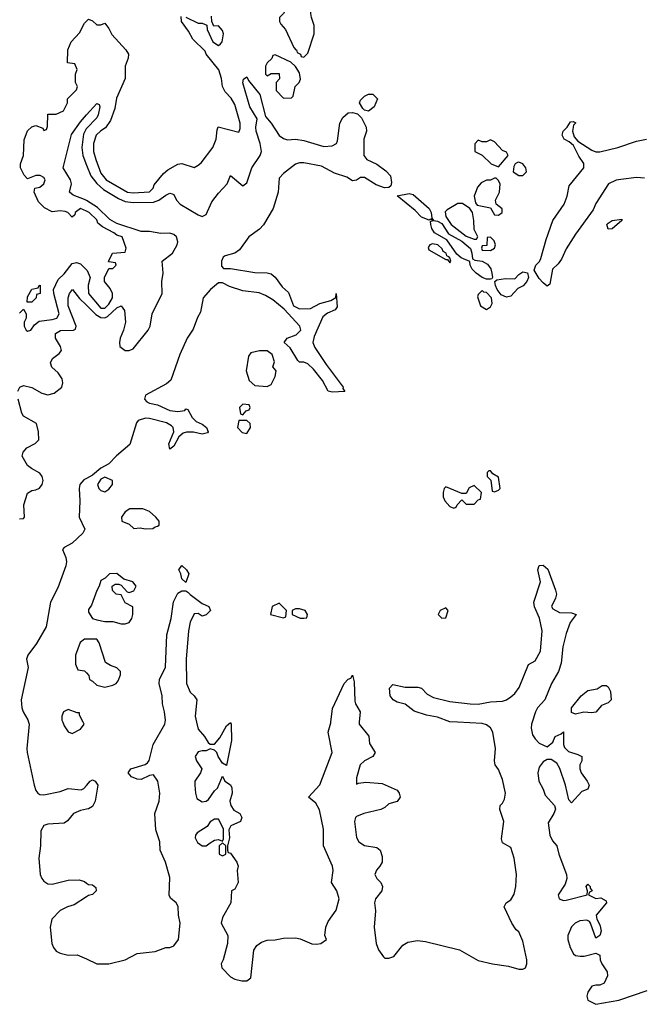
# Model space of a CAD drawing. Header units: inches. Extents: x 2710684 to 2828758, y 857022 to 965663.
# Tile 114 of 256: x 2769671 to 2772729, y 858610 to 863459. Entities that reach past the tile are written whole.
import ezdxf

# ---------------------------------------------------------------- set-up
doc = ezdxf.new("R2010")
doc.units = ezdxf.units.IN
doc.header["$MEASUREMENT"] = 0
for name, color, linetype in [('C7865', 7, 'Continuous'), ('C7866', 7, 'Continuous'), ('C7875', 7, 'Continuous'), ('C7876', 7, 'Continuous')]:
    doc.layers.add(name, color=color, linetype=linetype)

msp = doc.modelspace()

# ---------------------------------------------------------------- linework, layer by layer
at = {"layer": 'C7865', "color": 4}
for points, elevation in [([(2769714.8, 860000), (2769717.6, 859990), (2769705.5, 859870), (2769707.7, 859850), (2769742.3, 859690), (2769750, 859664), (2769760.5, 859650), (2769770, 859643.7), (2769790, 859641.7), (2769870, 859658.7), (2769910, 859673), (2769973.3, 859666.7), (2769987, 859673), (2770000, 859688.5)], 4), ([(2769882.8, 860000), (2769890, 859982), (2769910, 859952), (2769930, 859944.7), (2769970, 859964.7), (2769988, 859990), (2769983, 860000)], 8), ([(2770000, 859571.6), (2769970, 859565.1), (2769936.3, 859550), (2769906.7, 859513.3), (2769890, 859502.9), (2769810, 859497.4), (2769790, 859491.3), (2769774.9, 859465.1), (2769773, 859390), (2769765.4, 859330), (2769772.4, 859250), (2769779.1, 859230), (2769790, 859216), (2769810, 859204.4), (2769830, 859202.3), (2769910, 859221.3), (2769963.6, 859223.6), (2769990, 859214.4), (2770000, 859207.4)], 4), ([(2770000, 859139.2), (2769939.5, 859100.5), (2769906, 859090), (2769870, 859072), (2769828.5, 859030), (2769821.1, 858990), (2769829.2, 858910), (2769836.5, 858890), (2769850, 858872.4), (2769870, 858861.5), (2769910, 858852.7), (2769954.6, 858854.6), (2770000, 858833.6)], 4)]:
    msp.add_lwpolyline(points, dxfattribs=dict(at, elevation=elevation))
at = {"layer": 'C7866', "color": 4}
for points, elevation in [([(2770000, 862515.6), (2769970, 862529), (2769944.7, 862510), (2769942, 862498), (2769930, 862486), (2769908.7, 862510), (2769895.1, 862515.1), (2769870, 862518.4), (2769830, 862512.7), (2769792.3, 862532.3), (2769762.7, 862562.7), (2769742, 862610), (2769746, 862630), (2769770, 862634.8), (2769789, 862650), (2769796, 862670), (2769790, 862682), (2769771.6, 862691.6), (2769750, 862692), (2769710, 862675.3), (2769692.9, 862692.9), (2769674, 862730), (2769674, 862750), (2769689.2, 862790), (2769692.3, 862867.7), (2769710, 862912), (2769730, 862931.3), (2769750, 862938), (2769784.7, 862924.7), (2769790, 862914), (2769802, 862918), (2769807.3, 862932.7), (2769810, 862994), (2769850, 862994), (2769886, 863010), (2769906, 863050), (2769906, 863070), (2769950, 863114), (2769955.3, 863130), (2769946, 863150), (2769946, 863190), (2769954, 863214), (2769942, 863242), (2769906, 863246), (2769908, 863310), (2769924, 863350), (2769966, 863394), (2769990, 863442), (2770000, 863452)], 8), ([(2770000, 862568.1), (2769990, 862574.2), (2769934.7, 862594.7), (2769916, 862610), (2769925.6, 862650), (2769921.3, 862670), (2769885.1, 862730), (2769926.3, 862893.7), (2769970, 862956.3), (2770000, 862989.9)], 4), ([(2770000, 862922.4), (2769998.9, 862921.1), (2769984.8, 862895.2), (2769976.1, 862830), (2769981.3, 862790), (2770000, 862742.7)], 4), ([(2769670, 862014), (2769690, 862034), (2769702, 862010), (2769702, 861990), (2769692, 861970), (2769692, 861950), (2769702, 861930), (2769710, 861924.7), (2769726, 861930), (2769743.1, 861956.9), (2769766, 861974), (2769830, 861982.4), (2769853.2, 861990), (2769864.5, 862010), (2769839, 862110), (2769838, 862130), (2769860.1, 862179.9), (2769890, 862208), (2769930, 862258), (2769950, 862262.8), (2769970, 862256), (2770000, 862227.8)], 8), ([(2769661.3, 861630), (2769671.2, 861648.8), (2769690, 861657.6), (2769730, 861647.8), (2769780.4, 861620.4), (2769810, 861611.4), (2769840.6, 861619.4), (2769879, 861650), (2769883.7, 861670), (2769879.5, 861690), (2769859.8, 861719.8), (2769828.7, 861748.7), (2769822.4, 861770), (2769832, 861790), (2769865.4, 861814.6), (2769876.3, 861830), (2769871.2, 861850), (2769846.9, 861890), (2769846.7, 861913.3), (2769871, 861929), (2769935.3, 861930), (2769945.1, 861934.9), (2769949.6, 861950), (2769909.8, 862050), (2769909.7, 862090), (2769916, 862110), (2769931.3, 862130), (2769966.2, 862086.2), (2770000, 862052.8)], 4), ([(2769670, 861001.7), (2769690, 861003.1), (2769694.8, 861010), (2769691.7, 861070), (2769710, 861128), (2769730, 861140.9), (2769750, 861143.1), (2769768.5, 861151.5), (2769782, 861170), (2769785.7, 861190), (2769781.7, 861210), (2769770, 861226), (2769728.3, 861248.3), (2769710, 861263.5), (2769682.6, 861310), (2769687.8, 861330), (2769706.3, 861350), (2769747.2, 861372.8), (2769765.1, 861390), (2769763, 861430), (2769753.6, 861470), (2769690, 861506.9), (2769680.7, 861520.7), (2769663.1, 861590)], 4), ([(2770000, 861200), (2769987, 861193), (2769967.6, 861170), (2769963.6, 861150), (2769967.6, 861090), (2769963.1, 861010), (2769992.4, 860950), (2769981.6, 860930), (2769930, 860881.6), (2769890, 860859.3), (2769882, 860850), (2769897.6, 860810), (2769901.1, 860790), (2769898, 860770), (2769859.1, 860660.9), (2769821.7, 860590), (2769801.7, 860470), (2769753.6, 860386.4), (2769711.3, 860330), (2769704.9, 860310), (2769711.8, 860268.2), (2769678.3, 860110), (2769681.5, 860070), (2769687.7, 860050), (2769711.5, 860011.5), (2769714.8, 860000)], 4), ([(2770000, 860408.8), (2769990, 860409), (2769968.5, 860391.5), (2769945.5, 860330), (2769946, 860286), (2769958, 860258), (2769990, 860252), (2770000, 860242)], 8), ([(2769983, 860000), (2769966, 860034), (2769966, 860046), (2769954, 860046), (2769910, 860062), (2769886, 860050), (2769878.8, 860030), (2769878.8, 860010), (2769882.8, 860000)], 8)]:
    msp.add_lwpolyline(points, dxfattribs=dict(at, elevation=elevation))
at = {"layer": 'C7866', "color": 4, "elevation": 8}
msp.add_lwpolyline([(2769708, 862068), (2769710, 862094), (2769730, 862132), (2769762, 862138), (2769766, 862150), (2769771.6, 862151.6), (2769772, 862110), (2769754, 862106), (2769752, 862090), (2769730, 862068)], close=True, dxfattribs=at)
at = {"layer": 'C7875', "color": 4, "elevation": 4}
for points in [[(2770000, 858833.6), (2770050.3, 858810.3), (2770110.2, 858810.2), (2770190, 858828.7), (2770250, 858860.6), (2770339, 858870), (2770390, 858890.7), (2770410, 858890.8), (2770430, 858898.8), (2770453.3, 858930), (2770462, 859010), (2770452.8, 859050), (2770451.4, 859091.4), (2770440.9, 859110), (2770413.6, 859133.6), (2770407.9, 859147.9), (2770410, 859235.3), (2770389.6, 859310), (2770362.4, 859370), (2770361.6, 859410), (2770341.3, 859470), (2770337, 859550), (2770358.3, 859610), (2770361.7, 859650), (2770351.2, 859710), (2770330, 859741.2), (2770310, 859737.2), (2770270, 859718), (2770250, 859718.7), (2770221.2, 859730), (2770206, 859750), (2770218, 859770), (2770289.3, 859790.7), (2770301.2, 859798.8), (2770309.3, 859810.7), (2770329, 859890), (2770386, 859990), (2770387.8, 860000)], [(2770542, 860000), (2770550, 859966), (2770581, 859930), (2770599.6, 859899.6), (2770610, 859892), (2770630, 859892), (2770657, 859923), (2770690, 859981), (2770710, 859998), (2770713, 859990), (2770714.9, 859910), (2770690, 859786), (2770670, 859798), (2770649, 859830), (2770642, 859850), (2770630, 859862), (2770610, 859868), (2770590, 859858), (2770570, 859859), (2770550, 859853.2), (2770534.8, 859830), (2770542, 859810), (2770568.2, 859770), (2770561.6, 859750), (2770534, 859710), (2770534, 859690), (2770537.1, 859650), (2770544.2, 859624.2), (2770570, 859607.3), (2770590, 859610.8), (2770600.9, 859619.1), (2770630, 859661), (2770646, 859674), (2770670, 859734), (2770682, 859710), (2770710, 859691), (2770715.9, 859675.9), (2770717.3, 859650), (2770706, 859610), (2770710.7, 859590), (2770726, 859566), (2770756, 859550), (2770766, 859530), (2770758, 859510), (2770710.8, 859489.2), (2770701, 859470), (2770704.7, 859430), (2770694, 859390), (2770694, 859370), (2770698, 859358), (2770710, 859354), (2770740.7, 859310), (2770746.8, 859290), (2770742.8, 859270), (2770746.8, 859210), (2770730, 859178), (2770714, 859170), (2770711.3, 859110), (2770670, 859038), (2770662.8, 859010), (2770696, 858950), (2770694.8, 858910), (2770674, 858830), (2770664, 858810), (2770667.3, 858790), (2770710, 858746), (2770730, 858733.4), (2770765.8, 858725.8), (2770790, 858726), (2770810, 858741), (2770823.7, 858876.3), (2770839.3, 858900.7), (2770862.8, 858917.2), (2770890, 858925.9), (2770930, 858927.9), (2770970, 858936.3), (2771030, 858937.5), (2771052.8, 858932.8), (2771110, 858907.8), (2771133.5, 858906.5), (2771155.3, 858910), (2771182, 858930), (2771174, 858950), (2771179.3, 858990), (2771190, 859018), (2771230, 859074.8), (2771244.8, 859130), (2771233.1, 859170), (2771207.8, 859210), (2771215.8, 859270), (2771212.7, 859290), (2771166.9, 859390), (2771167.2, 859472.8), (2771148.2, 859568.2), (2771130, 859600.9), (2771094, 859630), (2771150, 859690.7), (2771209.6, 859849.6), (2771191.2, 859950), (2771203.5, 859996.5), (2771203.9, 860000)], [(2771344, 860000), (2771343.1, 859990), (2771390.4, 859930.4), (2771394.9, 859894.9), (2771422.8, 859850), (2771411, 859830), (2771370, 859809.4), (2771348, 859790), (2771330, 859726), (2771330, 859694), (2771340.2, 859699.8), (2771375.5, 859704.5), (2771457.5, 859697.5), (2771530, 859664.7), (2771541, 859650), (2771544.7, 859630), (2771531, 859609), (2771490, 859597.2), (2771470, 859579.3), (2771450.5, 859569.5), (2771366, 859550), (2771330, 859534.7), (2771324.9, 859530), (2771320.4, 859510), (2771330, 859431.3), (2771341.3, 859410), (2771370, 859392), (2771430, 859383), (2771447.3, 859370), (2771457.5, 859337.5), (2771456.4, 859310), (2771446, 859290), (2771428.5, 859271.5), (2771421.1, 859250), (2771430.4, 859230), (2771450.3, 859210), (2771458.3, 859190), (2771455.2, 859170), (2771424.2, 859130), (2771418.7, 859110), (2771424.4, 859070), (2771417.6, 858990), (2771427, 858910), (2771439, 858879), (2771463.4, 858843.4), (2771470, 858838.4), (2771490, 858836.9), (2771514.3, 858845.7), (2771558.8, 858901.2), (2771583.6, 858916.4), (2771630, 858924.2), (2771670, 858919.5), (2771838, 858878), (2771930, 858826.2), (2772001, 858810), (2772078.9, 858798.9), (2772130, 858784.2), (2772150, 858784.2), (2772162.7, 858790), (2772169.6, 858810), (2772169.7, 858830), (2772150, 858922), (2772130, 858968), (2772117.2, 858977.2), (2772095.3, 859010), (2772058, 859090), (2772068, 859110), (2772090, 859124.7), (2772107.3, 859152.7), (2772114.7, 859190), (2772118, 859250), (2772106.6, 859330), (2772090, 859382), (2772050, 859406), (2772045.3, 859425.3), (2772056.3, 859510), (2772036.2, 859570), (2772038.4, 859590), (2772050, 859601.6), (2772059.3, 859620.7), (2772064.6, 859650), (2772050, 859717), (2772030, 859766), (2772014, 859790), (2772009.6, 859809.6), (2772015.3, 859870), (2772002.6, 859950), (2771990, 859972.6), (2771970, 859986.6), (2771950, 859992.6), (2771827.1, 860000)], [(2772195.9, 860000), (2772192.7, 859990), (2772190.4, 859970), (2772197.3, 859937.3), (2772210, 859917.3), (2772230, 859896), (2772270, 859878), (2772298, 859902), (2772309, 859930), (2772338, 859942), (2772350, 859952), (2772350.4, 859890), (2772354.4, 859874.4), (2772375.6, 859855.6), (2772421.1, 859841.1), (2772441, 859830), (2772441, 859810), (2772431, 859790), (2772430.8, 859770), (2772437.3, 859750), (2772467.3, 859710), (2772476.3, 859690), (2772470.4, 859669.6), (2772441.1, 859658.9), (2772390, 859602), (2772376.5, 859616.5), (2772360.7, 859690), (2772332.3, 859772.3), (2772318, 859798), (2772290, 859815.3), (2772270, 859815.3), (2772250, 859804), (2772230, 859778), (2772223.1, 859750), (2772228.9, 859708.9), (2772250.4, 859670), (2772259.9, 859639.9), (2772306, 859590), (2772310.6, 859570.6), (2772303, 859550), (2772275.2, 859504.8), (2772283.4, 859443.4), (2772296, 859416), (2772317.3, 859390), (2772327.7, 859350), (2772364.9, 859250), (2772366, 859230), (2772358.3, 859201.7), (2772323.8, 859150), (2772328.2, 859130), (2772350, 859121.6), (2772363.4, 859123.4), (2772466, 859150), (2772468.7, 859170), (2772462, 859190), (2772470, 859202), (2772482, 859190), (2772482, 859182), (2772491, 859169), (2772478, 859162), (2772474, 859150), (2772510, 859132), (2772534.4, 859134.4), (2772559.6, 859119.6), (2772562, 859110), (2772511, 859050), (2772514.8, 859030), (2772530, 859002), (2772533, 858987), (2772535.5, 858970), (2772530, 858948.7), (2772510, 858935.3), (2772484, 859010), (2772478.6, 859018.6), (2772464.7, 859024.7), (2772430, 859020.7), (2772407.3, 859010), (2772388.9, 858991.1), (2772372.2, 858950), (2772372.2, 858930), (2772382.4, 858890), (2772399.5, 858859.5), (2772410, 858850.5), (2772432.1, 858847.9), (2772452.1, 858847.9), (2772510, 858862), (2772530, 858852), (2772530.8, 858830), (2772538.8, 858810), (2772566, 858770), (2772566.8, 858750), (2772550, 858715.3), (2772530, 858705.2), (2772510, 858705.2), (2772490, 858699), (2772470.5, 858669.5), (2772464.9, 858650), (2772470.6, 858630), (2772510, 858610.4), (2772622.7, 858630), (2772762.3, 858677.7)], [(2770000, 859688.5), (2770018, 859710), (2770030, 859716), (2770042, 859710), (2770056, 859690), (2770043.1, 859610), (2770030, 859585.1), (2770010, 859573.7), (2770000, 859571.6)], [(2770000, 859207.4), (2770010, 859200.4), (2770030, 859198.7), (2770046, 859186), (2770048.2, 859170), (2770030, 859151.8), (2770010, 859145.6), (2770000, 859139.2)]]:
    msp.add_lwpolyline(points, dxfattribs=at)
for points in [[(2770650, 859522), (2770630, 859522), (2770610, 859509), (2770594.2, 859485.8), (2770545.3, 859454.7), (2770537.5, 859442.5), (2770534.9, 859430), (2770546.8, 859406.8), (2770570, 859390.6), (2770590, 859390.8), (2770610, 859406), (2770630, 859418), (2770650, 859422), (2770670, 859414), (2770675.3, 859424.7), (2770674.6, 859474.6)], [(2770670, 859406), (2770654, 859390), (2770654, 859350), (2770670, 859342), (2770686, 859350), (2770686, 859390)]]:
    msp.add_lwpolyline(points, close=True, dxfattribs=at)
at = {"layer": 'C7876', "color": 4}
for points, elevation in [([(2771090, 863598), (2771050, 863578), (2770990, 863528), (2770970.7, 863489.3), (2770951.3, 863470), (2770951.3, 863450), (2770956.9, 863436.9), (2770981, 863410), (2771022, 863322), (2771031.1, 863311.1), (2771034, 863310), (2771038, 863298), (2771054, 863290), (2771058, 863278), (2771070, 863274), (2771090, 863294), (2771122, 863390), (2771122, 863430), (2771108, 863470), (2771106, 863490), (2771107.3, 863587.3)], 8), ([(2770930, 863286), (2770918, 863282), (2770912.7, 863267.3), (2770890, 863246), (2770882, 863230), (2770882, 863190), (2770890, 863182), (2770910, 863194), (2770950, 863194), (2770951.6, 863168.4), (2770934, 863150), (2770934, 863110), (2770970, 863072), (2771010, 863074), (2771018, 863082), (2771028, 863130), (2771048, 863150), (2771054.6, 863165.4), (2771050, 863198), (2771030, 863228), (2771006, 863250)], 8), ([(2771390, 863009.3), (2771370, 863014), (2771361.5, 863021.5), (2771345.2, 863050), (2771350, 863062), (2771370, 863082), (2771390, 863092), (2771410, 863092), (2771434, 863070), (2771417.3, 863030)], 4), ([(2771990, 862868), (2771970, 862858), (2771950, 862858), (2771930, 862866), (2771912.7, 862847.3), (2771914, 862810), (2771950, 862792), (2771994, 862750), (2772030, 862734), (2772078, 862790), (2772070, 862806), (2772050, 862815.3), (2772010, 862858)], 8), ([(2772130, 862758), (2772123.6, 862756.4), (2772111.6, 862748.4), (2772104.7, 862735.3), (2772102, 862710), (2772130, 862692), (2772150, 862692), (2772168, 862710), (2772164, 862730), (2772150, 862748.7)], 8), ([(2772018, 862678), (2772010, 862678), (2771991.1, 862668.9), (2771970, 862668), (2771944.7, 862655.3), (2771926.4, 862633.6), (2771910.8, 862590), (2771916.9, 862556.9), (2771925.4, 862545.4), (2771990, 862532), (2772010, 862498), (2772030, 862496), (2772048.7, 862510), (2772048.4, 862528.4), (2772018, 862550), (2772015.3, 862570), (2772035.3, 862610), (2772038, 862650), (2772028.4, 862668.4)], 8), ([(2771990, 862180.7), (2771970, 862182), (2771950, 862189.8), (2771920.4, 862210), (2771899.8, 862230), (2771889.6, 862250.4), (2771887.9, 862267.9), (2771846.1, 862286.1), (2771825.1, 862305.1), (2771775.4, 862375.4), (2771715.1, 862410), (2771701.3, 862430), (2771696.2, 862450), (2771695.3, 862464.7), (2771706, 862470), (2771696.4, 862476.4), (2771687.5, 862472.5), (2771650, 862486), (2771619.8, 862519.8), (2771530, 862592), (2771590, 862603.1), (2771610, 862597.8), (2771688.7, 862530), (2771698.5, 862510), (2771701.1, 862481.1), (2771710.4, 862470.4), (2771730, 862467.2), (2771750, 862454.9), (2771784, 862404), (2771850, 862368.3), (2771891.6, 862331.6), (2771899.3, 862310), (2771902, 862282), (2771914.1, 862274.1), (2771950.1, 862270.1), (2771975.9, 862255.9), (2771991.4, 862231.4), (2771997.6, 862210), (2772000.5, 862190), (2771997.6, 862182.4)], 4), ([(2771830, 862554), (2771776.8, 862523.2), (2771767.7, 862512.3), (2771770.4, 862490), (2771797, 862450), (2771870, 862393), (2771910, 862378), (2771922, 862378), (2771928, 862390), (2771910, 862426), (2771909.2, 862470), (2771902, 862510), (2771889.1, 862529.1), (2771853.2, 862553.2)], 8), ([(2772570, 862428), (2772564.5, 862450), (2772570, 862457.3), (2772590.5, 862470.5), (2772636.9, 862476.9), (2772638, 862470), (2772590, 862429.4)], 4), ([(2771990, 862388), (2771974, 862386), (2771972.7, 862347.3), (2771950, 862346), (2771946, 862334), (2771950, 862324.7), (2771990, 862322), (2772010, 862334), (2772015.3, 862350), (2772008, 862370)], 8), ([(2771705.2, 862354.8), (2771692, 862350), (2771683.6, 862336.4), (2771686, 862326), (2771770, 862278), (2771778, 862278), (2771790, 862262), (2771795.3, 862270), (2771790, 862286), (2771786, 862286), (2771788, 862290), (2771775.5, 862295.5), (2771771.8, 862310), (2771757.5, 862317.5), (2771751.8, 862330), (2771731.8, 862350)], 8), ([(2772070, 862091.9), (2772043.8, 862103.8), (2772022.9, 862130), (2772014.5, 862150), (2772012.3, 862170), (2772022.3, 862177.8), (2772064.4, 862184.4), (2772110, 862182.8), (2772130, 862204), (2772150, 862217.1), (2772172.8, 862212.8), (2772178, 862190), (2772170.3, 862169.7), (2772151.8, 862148.2), (2772124.7, 862135.3), (2772090, 862098.3)], 4), ([(2771950, 862126), (2771930, 862106), (2771926, 862094), (2771941, 862050), (2771970, 862031.3), (2771990, 862044.7), (2771998, 862062), (2771996, 862090), (2771970, 862115.3), (2771958, 862118)], 8), ([(2770890, 861828.7), (2770851.6, 861828.4), (2770810, 861818), (2770798, 861802), (2770786, 861730), (2770802, 861682), (2770830, 861658), (2770890, 861652), (2770910, 861662), (2770930, 861702), (2770934, 861730), (2770918, 861750), (2770926, 861774), (2770915.3, 861810)], 8), ([(2770770, 861566), (2770754, 861550), (2770758, 861518), (2770770, 861514), (2770787.3, 861532.7), (2770802, 861538), (2770806, 861550), (2770802, 861562)], 8), ([(2770790, 861486), (2770750, 861486), (2770744.7, 861450), (2770766.4, 861426.4), (2770790, 861422), (2770808, 861450), (2770806, 861470)], 8), ([(2771990, 861238), (2771982, 861238), (2771974, 861230), (2771974, 861210), (2771992, 861192), (2771998, 861138), (2772010, 861134), (2772030, 861142), (2772038, 861150), (2772030, 861206), (2772002, 861222)], 8), ([(2770090, 861206), (2770070, 861197), (2770054.8, 861170), (2770061, 861150), (2770070, 861141), (2770090, 861134.8), (2770110, 861146.8), (2770128.7, 861170), (2770128.7, 861190)], 8), ([(2771910, 861166), (2771886, 861154), (2771870, 861126), (2771850, 861126), (2771770, 861158), (2771762, 861150), (2771758, 861130), (2771758, 861110), (2771764.7, 861090), (2771790, 861062), (2771810, 861054), (2771822, 861058), (2771826, 861070), (2771850, 861094), (2771870, 861074), (2771910, 861074), (2771930, 861094), (2771942, 861098), (2771946, 861130)], 8), ([(2770278, 861050), (2770214, 861050), (2770190, 861035.3), (2770172, 861010), (2770174, 860990), (2770210, 860974), (2770232.7, 860952.7), (2770264, 860956), (2770290, 860951.3), (2770327.3, 860952.7), (2770338, 860962), (2770350, 860964.7), (2770358, 860970), (2770358, 860990), (2770342, 861010), (2770310, 861037)], 8), ([(2770150, 860732), (2770114, 860730), (2770091.3, 860708.7), (2770070, 860698), (2770062.8, 860670), (2770050, 860648.7), (2770024.1, 860575.9), (2770010, 860555.3), (2770010, 860542), (2770030, 860511), (2770050, 860504), (2770090, 860494.8), (2770130, 860496), (2770170, 860484.7), (2770190, 860484.7), (2770210, 860491.3), (2770224, 860510), (2770229, 860530), (2770228, 860568), (2770190, 860588), (2770170, 860626), (2770146, 860630), (2770128, 860648), (2770126, 860670), (2770140.4, 860679.6), (2770159.6, 860679.6), (2770170, 860674), (2770201, 860641), (2770210, 860638), (2770233.2, 860646.8), (2770244, 860670), (2770228.7, 860690), (2770184, 860704)], 8), ([(2770490, 860688), (2770470, 860706), (2770465.2, 860730), (2770455.3, 860750), (2770470, 860771), (2770492, 860750), (2770504.7, 860730)], 4), ([(2770950, 860586), (2770914, 860570), (2770906, 860530), (2770970, 860514), (2770982, 860518), (2770986, 860550), (2770966, 860570)], 8), ([(2771050, 860558), (2771030, 860558), (2771014, 860550), (2771014, 860530), (2771052.7, 860512.7), (2771070, 860512), (2771086, 860514), (2771088, 860530), (2771078, 860550)], 8), ([(2771770, 860562), (2771742, 860550), (2771732, 860530), (2771750, 860512), (2771770, 860514), (2771782, 860550)], 8), ([(2772490, 860046), (2772450, 860049.5), (2772410, 860039), (2772390, 860048), (2772389.2, 860070), (2772437.2, 860130), (2772470, 860156), (2772516.4, 860163.6), (2772540.4, 860179.6), (2772559.6, 860179.6), (2772570, 860174), (2772582, 860150), (2772584.7, 860110), (2772570, 860095.3), (2772538, 860082), (2772510, 860049)], 4)]:
    msp.add_lwpolyline(points, close=True, dxfattribs=dict(at, elevation=elevation))
for points, elevation in [([(2770000, 863452), (2770010, 863462), (2770030, 863454), (2770050, 863434), (2770070, 863434), (2770090, 863442), (2770110, 863416), (2770125.5, 863385.5), (2770194, 863310), (2770206.8, 863290), (2770206, 863270), (2770190.6, 863229.4), (2770190.5, 863169.5), (2770146.9, 863073.1), (2770139.1, 863020.9), (2770118, 862962), (2770093.7, 862926.3), (2770070, 862912), (2770048.2, 862890), (2770034, 862850), (2770034.8, 862810), (2770045.5, 862770), (2770070, 862702.8), (2770097.3, 862670), (2770202, 862610), (2770230, 862606.7), (2770310, 862611.3), (2770328.7, 862630), (2770334, 862646), (2770378.9, 862701.1), (2770401, 862719), (2770450, 862747.3), (2770470, 862750.8), (2770530, 862731.3), (2770550, 862742), (2770565.2, 862754.8), (2770622.9, 862830), (2770638.4, 862870), (2770643.2, 862916.8), (2770649.1, 862930.9), (2770750, 862904.7), (2770757.5, 862922.5), (2770757.6, 862950), (2770730, 863042), (2770711.9, 863071.9), (2770683.2, 863103.2), (2770669.3, 863129.3), (2770665.2, 863170), (2770652.7, 863212.7), (2770589.4, 863289.4), (2770584, 863304), (2770523.2, 863363.2), (2770503.1, 863403.1), (2770468, 863450), (2770466, 863474)], 8), ([(2770490, 863472), (2770550, 863442), (2770570, 863442), (2770592.7, 863432.7), (2770594, 863410), (2770622, 863350), (2770650, 863332), (2770660.4, 863339.6), (2770668, 863350), (2770675.3, 863390), (2770670, 863406), (2770650, 863428), (2770627.3, 863427.3), (2770618, 863450), (2770616.4, 863476.4)], 8), ([(2770000, 862742.7), (2770020.8, 862690), (2770050, 862651.7), (2770083.6, 862623.6), (2770157.9, 862577.9), (2770190, 862563.5), (2770230, 862558.8), (2770330, 862560.7), (2770356.2, 862570), (2770390, 862595.5), (2770410, 862604), (2770422, 862602), (2770430, 862598), (2770443.1, 862570), (2770461.1, 862550), (2770550, 862497.8), (2770570, 862490.3), (2770590, 862499.1), (2770618.2, 862561.8), (2770650, 862605.5), (2770693.2, 862650), (2770710, 862691), (2770770, 862641), (2770790, 862656), (2770814, 862730), (2770855.4, 862790), (2770862.6, 862810), (2770856, 862850), (2770836.3, 862910), (2770834.7, 862930), (2770840.9, 862970), (2770804.7, 863030), (2770770, 863148), (2770774, 863166), (2770790, 863178), (2770798.8, 863158.8), (2770854.6, 863090), (2770882.6, 862982.6), (2770910.2, 862950.2), (2770949.3, 862889.3), (2770970, 862873.7), (2770990, 862867.2), (2771030, 862870.4), (2771070, 862864.9), (2771170, 862833.8), (2771210, 862837.4), (2771230.9, 862849.1), (2771237.3, 862862.8), (2771247.8, 862950), (2771262.3, 862977.7), (2771290, 863000.5), (2771310, 863001.6), (2771335.9, 862995.9), (2771354.9, 862974.9), (2771378, 862930), (2771379.1, 862910), (2771366, 862870), (2771366, 862790), (2771381, 862770), (2771430, 862747.2), (2771475.5, 862715.5), (2771497.7, 862690), (2771502.9, 862657.1), (2771499.3, 862640.7), (2771490, 862632), (2771468.6, 862631.4), (2771426.4, 862646.4), (2771370, 862682.7), (2771350, 862681.2), (2771330, 862669.3), (2771310, 862665.2), (2771283.3, 862683.3), (2771222.6, 862702.6), (2771158, 862738), (2771070, 862753.7), (2771050, 862754.3), (2771030, 862747.8), (2770970, 862702), (2770950, 862678), (2770944, 862610), (2770920.3, 862530), (2770871.8, 862448.2), (2770853, 862427), (2770799, 862390), (2770754.4, 862325.6), (2770730, 862309.7), (2770683.4, 862296.6), (2770673, 862290), (2770665.7, 862270), (2770665.8, 862245.8), (2770674.4, 862234.4), (2770710, 862233.4), (2770830, 862213.7), (2770890, 862213), (2770910, 862207.7), (2770930, 862190.6), (2770963.2, 862143.2), (2770995.4, 862115.4), (2771020.5, 862050), (2771050, 862034.6), (2771103.1, 862036.9), (2771150, 862061.6), (2771204, 862076), (2771228.7, 862091.3), (2771230.7, 862110.7), (2771234.8, 862045.2), (2771224.7, 862030), (2771186.6, 862013.4), (2771164.9, 861995.1), (2771121.5, 861898.5), (2771115.8, 861870), (2771124.2, 861844.2), (2771180.6, 861760.6), (2771264.7, 861650), (2771263.6, 861643.6), (2771272.7, 861627.3), (2771210, 861624.5), (2771190, 861629.3), (2771162.3, 861682.3), (2771117.6, 861737.6), (2771090, 861763.6), (2771070, 861772.7), (2771050, 861773.2), (2771040.7, 861780.7), (2771003.5, 861843.5), (2770973.2, 861870), (2770989, 861890), (2771032.9, 861907.1), (2771056.2, 861930), (2771051.8, 861950), (2770973.6, 862033.6), (2770918.8, 862078.8), (2770881.4, 862101.4), (2770850, 862113.5), (2770770, 862123.1), (2770704.5, 862144.5), (2770670, 862162.9), (2770650, 862162.9), (2770610.4, 862130), (2770574.9, 862090), (2770561.7, 862018.3), (2770546.7, 861993.3), (2770525.2, 861934.8), (2770496.1, 861890), (2770459.2, 861810), (2770416.2, 861683.8), (2770394.5, 861665.5), (2770290.4, 861610), (2770284.9, 861590), (2770296.5, 861576.5), (2770310, 861570.4), (2770350, 861562), (2770410, 861534.9), (2770450, 861530.4), (2770484.7, 861535.3), (2770490, 861542), (2770499.6, 861539.6), (2770519.9, 861499.9), (2770540.7, 861480.7), (2770570, 861466.8), (2770590.6, 861450), (2770598.8, 861430), (2770595.9, 861424.1), (2770570, 861418), (2770527.5, 861427.5), (2770492.4, 861427.6), (2770476.7, 861423.3), (2770454.4, 861405.6), (2770430, 861359), (2770410, 861344), (2770405.1, 861370), (2770429.6, 861430), (2770427, 861450), (2770418.2, 861458.2), (2770394.1, 861474.1), (2770310, 861495.6), (2770290, 861496), (2770254.8, 861485.2), (2770246.4, 861473.6), (2770213.3, 861366.7), (2770148.1, 861311.9), (2770110, 861271.3), (2770070, 861251.1), (2770030, 861215.9), (2770000, 861200)], 4), ([(2770000, 862989.9), (2770050, 863046), (2770062, 863042), (2770066, 863030), (2770057, 862990), (2770050, 862976), (2770000, 862922.4)], 4), ([(2772750, 862678), (2772710, 862682.7), (2772632.8, 862672.8), (2772610, 862668.3), (2772572.4, 862650), (2772510, 862554), (2772496.9, 862523.1), (2772410, 862402.4), (2772363.9, 862330), (2772339.6, 862280.4), (2772323.7, 862256.3), (2772296.4, 862230), (2772283.6, 862156.4), (2772270, 862146), (2772250, 862164), (2772230, 862185.2), (2772206.3, 862226.3), (2772214.5, 862250), (2772231.9, 862268.1), (2772237.7, 862282.3), (2772264.1, 862375.9), (2772297.6, 862470), (2772353.6, 862550), (2772367.8, 862590), (2772378.4, 862641.6), (2772451, 862730), (2772451, 862751), (2772426.3, 862786.3), (2772398.9, 862838.9), (2772377.6, 862857.6), (2772354, 862870), (2772344, 862890), (2772349, 862910), (2772368.7, 862930), (2772384.7, 862955.3), (2772398, 862958), (2772411.6, 862951.6), (2772399.6, 862940.4), (2772394, 862910), (2772402.4, 862882.4), (2772421.3, 862861.3), (2772490, 862816.3), (2772510, 862808.2), (2772530, 862808.7), (2772618, 862830), (2772710, 862860.2), (2772759.3, 862870)], 4), ([(2770000, 862052.8), (2770046.7, 862006.7), (2770070, 861992), (2770090, 861990.2), (2770103.1, 861996.9), (2770150, 862039.5), (2770170.8, 862050), (2770187.6, 862027.6), (2770192.6, 861970), (2770182.8, 861930), (2770166.2, 861890), (2770162, 861870), (2770164.7, 861850), (2770190, 861830.2), (2770210, 861830.2), (2770230, 861837.8), (2770303.5, 861930), (2770312.8, 861950), (2770323.5, 862010), (2770372.4, 862110), (2770370.8, 862170), (2770377.4, 862210), (2770373.3, 862270), (2770423.6, 862310), (2770446.9, 862350), (2770450, 862364.7), (2770443, 862390), (2770430, 862400.4), (2770410, 862407.1), (2770365.8, 862405.8), (2770310, 862415.8), (2770270, 862416.8), (2770150, 862454.6), (2770115.6, 862475.6), (2770054.8, 862534.8), (2770000, 862568.1)], 4), ([(2770000, 862227.8), (2770004, 862224), (2770017.3, 862190), (2770008.8, 862151.2), (2770010.4, 862110), (2770070, 862038), (2770090, 862038), (2770110, 862058), (2770127.6, 862090), (2770127.3, 862110), (2770115.8, 862135.8), (2770089.2, 862170), (2770089, 862190), (2770110, 862234), (2770130, 862234), (2770146, 862250), (2770142, 862262), (2770110, 862266), (2770108.9, 862268.9), (2770128, 862310), (2770190, 862314), (2770194.6, 862334.6), (2770175.3, 862390), (2770150, 862397.2), (2770134, 862410), (2770078.6, 862438.6), (2770056.5, 862456.5), (2770050, 862473.2), (2770012.7, 862510), (2770000, 862515.6)], 8), ([(2771827.1, 860000), (2771790, 860002.2), (2771730, 860024.2), (2771674.4, 860034.4), (2771614.6, 860054.6), (2771570, 860087.6), (2771530, 860098.5), (2771511.6, 860110), (2771496.3, 860130), (2771492.1, 860167.9), (2771510, 860184.9), (2771570, 860172), (2771632.7, 860172.7), (2771650, 860168), (2771677.8, 860137.8), (2771710, 860122), (2771790, 860101.6), (2771889.7, 860090.3), (2771930, 860087.6), (2771990, 860100.3), (2772050, 860103.1), (2772070, 860110.4), (2772090, 860124.9), (2772110, 860141.3), (2772131.9, 860170), (2772177, 860283), (2772210, 860301.6), (2772236.2, 860350), (2772245.4, 860450), (2772232.1, 860512.1), (2772207.5, 860567.5), (2772203.6, 860590), (2772237.4, 860690), (2772223.6, 860750), (2772230, 860771), (2772250, 860773), (2772272.4, 860752.4), (2772310.3, 860650), (2772314.9, 860630), (2772310.3, 860610), (2772290.5, 860570), (2772298, 860558), (2772330, 860539.3), (2772390, 860538.8), (2772412, 860530), (2772382.8, 860490), (2772363.6, 860436.4), (2772347.6, 860370), (2772338.5, 860290), (2772325.8, 860250), (2772291.8, 860190), (2772257.4, 860110), (2772222.6, 860070), (2772212.2, 860050), (2772195.9, 860000)], 4), ([(2770387.8, 860000), (2770389.6, 860010), (2770384.8, 860050), (2770373.8, 860090), (2770372.2, 860130), (2770358.6, 860190), (2770358.9, 860210), (2770388.7, 860270), (2770395, 860430), (2770417.7, 860510), (2770427.8, 860592.2), (2770450, 860635.5), (2770470, 860646.4), (2770490, 860646), (2770499.9, 860639.9), (2770510, 860628), (2770570, 860584.7), (2770602, 860570), (2770611.3, 860550), (2770590, 860528.7), (2770570, 860522), (2770550, 860535.3), (2770530, 860532.7), (2770510, 860492.7), (2770502.2, 860450), (2770490.9, 860310), (2770492.2, 860190), (2770510, 860147.3), (2770531, 860130), (2770542.8, 860110), (2770534.9, 860030), (2770542, 860000)], 4), ([(2770000, 860242), (2770012, 860230), (2770014, 860210), (2770030, 860202), (2770050, 860182), (2770090, 860171.3), (2770130, 860182), (2770146, 860190), (2770156.4, 860203.6), (2770167.3, 860232.7), (2770168, 860250), (2770150, 860268), (2770118, 860278), (2770094, 860294), (2770062, 860390), (2770050, 860408), (2770000, 860408.8)], 8), ([(2771203.9, 860000), (2771212.5, 860067.5), (2771269.8, 860190.3), (2771290, 860211), (2771303.1, 860216.9), (2771310, 860231.3), (2771318, 860198), (2771322.5, 860102.5), (2771325.3, 860090), (2771348.4, 860050), (2771344, 860000)], 4)]:
    msp.add_lwpolyline(points, dxfattribs=dict(at, elevation=elevation))

doc.saveas('drawing.dxf')
